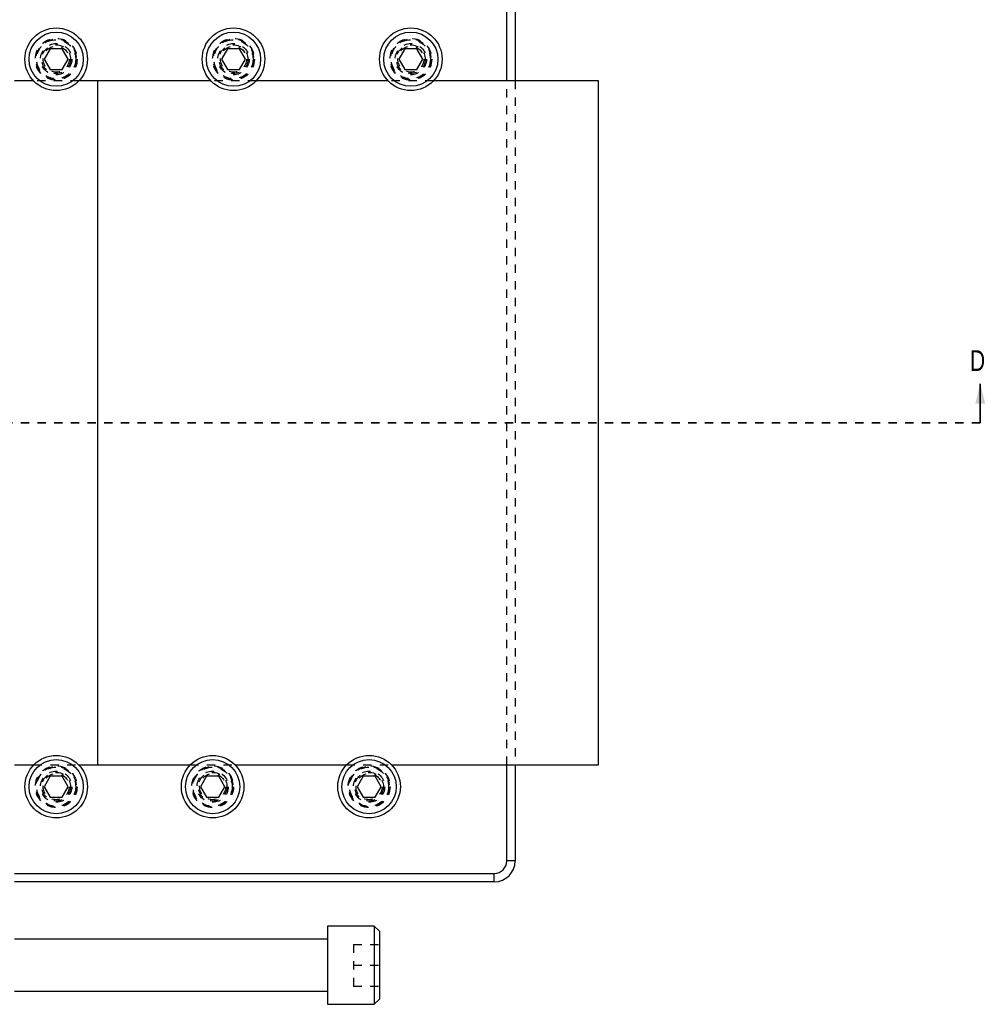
# Model space of a CAD drawing. Header units: inches. Extents: x 1687 to 2505, y -239 to -56.
# Tile 78 of 166: x 1756 to 1768, y -169 to -157. Entities that reach past the tile are written whole.
import ezdxf

# ---------------------------------------------------------------- set-up
doc = ezdxf.new("R2010")
doc.units = ezdxf.units.IN
doc.header["$LTSCALE"] = 0.5
doc.header["$MEASUREMENT"] = 0
doc.linetypes.add('HIDDEN', pattern=[0.225, 0.15, -0.075])
doc.linetypes.add('PHANTOM', pattern=[0.25, 0.125, -0.025, 0.025, -0.025, 0.025, -0.025])
doc.layers.add('SID-M-H', color=4, linetype='HIDDEN')
doc.layers.add('SID-M-S', color=105, linetype='Continuous')
doc.styles.add('SLDTEXTSTYLE0', font='TXT', dxfattribs={"width": 0.595745})

msp = doc.modelspace()

# ---------------------------------------------------------------- linework, layer by layer
at = {"color": 7, "linetype": 'Continuous', "lineweight": 35}
msp.add_line((1767.49678, -162.30955), (1767.49678, -161.83955), dxfattribs=at)
at = {"color": 7, "linetype": 'PHANTOM', "lineweight": 35}
msp.add_line((1767.49678, -162.30955), (1720.22178, -162.30955), dxfattribs=at)
at = {"color": 7, "linetype": 'Continuous', "lineweight": 35}
msp.add_solid([(1767.49678, -161.83955), (1767.43678, -162.07955), (1767.55678, -162.07955)], dxfattribs=at)
at = {"layer": 'SID-M-H'}
for p, q in [((1756.69201, -158.20955), (1756.15155, -158.20955)), ((1758.81701, -158.20955), (1758.27655, -158.20955)), ((1760.94201, -158.20955), (1760.40155, -158.20955)), ((1761.82178, -166.40955), (1761.82178, -158.20955)), ((1761.92178, -158.20955), (1761.92178, -166.40955)), ((1756.15155, -166.40955), (1756.69201, -166.40955)), ((1758.02655, -166.40955), (1758.56701, -166.40955)), ((1759.90155, -166.40955), (1760.44201, -166.40955)), ((1759.98428, -168.55955), (1759.98428, -169.05955)), ((1759.98428, -168.55955), (1760.29678, -168.55955)), ((1759.98428, -168.80955), (1760.29678, -168.80955)), ((1759.98428, -169.05955), (1760.29678, -169.05955))]:
    msp.add_line(p, q, dxfattribs=at)
for centre, radius in [((1756.42178, -157.94955), 0.2505), ((1756.42178, -157.94955), 0.25), ((1756.42178, -157.94955), 0.24219), ((1756.42178, -157.94955), 0.23438), ((1756.42178, -157.94955), 0.1875), ((1756.42178, -157.94955), 0.17188), ((1756.42178, -157.94955), 0.15625), ((1758.54678, -157.94955), 0.2505), ((1758.54678, -157.94955), 0.25), ((1758.54678, -157.94955), 0.24219), ((1758.54678, -157.94955), 0.23438), ((1758.54678, -157.94955), 0.1875), ((1758.54678, -157.94955), 0.17188), ((1758.54678, -157.94955), 0.15625), ((1760.67178, -157.94955), 0.2505), ((1760.67178, -157.94955), 0.25), ((1760.67178, -157.94955), 0.24219), ((1760.67178, -157.94955), 0.23438), ((1760.67178, -157.94955), 0.1875), ((1760.67178, -157.94955), 0.17188), ((1760.67178, -157.94955), 0.15625), ((1756.42178, -166.66955), 0.2505), ((1756.42178, -166.66955), 0.25), ((1756.42178, -166.66955), 0.24219), ((1756.42178, -166.66955), 0.23438), ((1756.42178, -166.66955), 0.1875), ((1756.42178, -166.66955), 0.17188), ((1756.42178, -166.66955), 0.15625), ((1758.29678, -166.66955), 0.2505), ((1758.29678, -166.66955), 0.25), ((1758.29678, -166.66955), 0.24219), ((1758.29678, -166.66955), 0.23438), ((1758.29678, -166.66955), 0.1875), ((1758.29678, -166.66955), 0.17188), ((1758.29678, -166.66955), 0.15625), ((1760.17178, -166.66955), 0.2505), ((1760.17178, -166.66955), 0.25), ((1760.17178, -166.66955), 0.24219), ((1760.17178, -166.66955), 0.23438), ((1760.17178, -166.66955), 0.1875), ((1760.17178, -166.66955), 0.17187), ((1760.17178, -166.66955), 0.15625)]:
    msp.add_circle(centre, radius, dxfattribs=at)
at = {"layer": 'SID-M-S'}
for p, q in [((1761.92178, -156.80955), (1761.92178, -158.20955)), ((1761.82178, -158.20955), (1761.82178, -156.90955)), ((1756.34961, -157.82455), (1756.27744, -157.94955)), ((1756.49395, -157.82455), (1756.34961, -157.82455)), ((1756.56612, -157.94955), (1756.49395, -157.82455)), ((1758.47461, -157.82455), (1758.40244, -157.94955)), ((1758.61895, -157.82455), (1758.47461, -157.82455)), ((1758.69112, -157.94955), (1758.61895, -157.82455)), ((1760.59961, -157.82455), (1760.52744, -157.94955)), ((1760.74395, -157.82455), (1760.59961, -157.82455)), ((1760.81612, -157.94955), (1760.74395, -157.82455)), ((1756.27744, -157.94955), (1756.34961, -158.07455)), ((1756.49395, -158.07455), (1756.56612, -157.94955)), ((1758.40244, -157.94955), (1758.47461, -158.07455)), ((1758.61895, -158.07455), (1758.69112, -157.94955)), ((1760.52744, -157.94955), (1760.59961, -158.07455)), ((1760.74395, -158.07455), (1760.81612, -157.94955)), ((1756.34961, -158.07455), (1756.49395, -158.07455)), ((1758.47461, -158.07455), (1758.61895, -158.07455)), ((1760.59961, -158.07455), (1760.74395, -158.07455)), ((1756.15155, -158.20955), (1755.92178, -158.20955)), ((1758.27655, -158.20955), (1756.69201, -158.20955)), ((1756.92178, -166.40955), (1756.92178, -158.20955)), ((1760.40155, -158.20955), (1758.81701, -158.20955)), ((1762.92178, -158.20955), (1760.94201, -158.20955)), ((1762.92178, -166.40955), (1762.92178, -158.20955)), ((1755.92178, -166.40955), (1756.15155, -166.40955)), ((1756.69201, -166.40955), (1758.02655, -166.40955)), ((1758.56701, -166.40955), (1759.90155, -166.40955)), ((1760.44201, -166.40955), (1762.92178, -166.40955)), ((1761.82178, -167.55955), (1761.82178, -166.40955)), ((1761.92178, -166.40955), (1761.92178, -167.55955)), ((1756.34961, -166.54455), (1756.27744, -166.66955)), ((1756.49395, -166.54455), (1756.34961, -166.54455)), ((1756.56612, -166.66955), (1756.49395, -166.54455)), ((1758.22461, -166.54455), (1758.15244, -166.66955)), ((1758.36895, -166.54455), (1758.22461, -166.54455)), ((1758.44112, -166.66955), (1758.36895, -166.54455)), ((1760.09961, -166.54455), (1760.02744, -166.66955)), ((1760.24395, -166.54455), (1760.09961, -166.54455)), ((1760.31612, -166.66955), (1760.24395, -166.54455)), ((1756.27744, -166.66955), (1756.34961, -166.79455)), ((1756.49395, -166.79455), (1756.56612, -166.66955)), ((1758.15244, -166.66955), (1758.22461, -166.79455)), ((1758.36895, -166.79455), (1758.44112, -166.66955)), ((1760.02744, -166.66955), (1760.09961, -166.79455)), ((1760.24395, -166.79455), (1760.31612, -166.66955)), ((1756.34961, -166.79455), (1756.49395, -166.79455)), ((1758.22461, -166.79455), (1758.36895, -166.79455)), ((1760.09961, -166.79455), (1760.24395, -166.79455)), ((1761.92178, -167.55955), (1761.82178, -167.55955)), ((1755.92178, -167.70955), (1761.67178, -167.70955)), ((1761.67178, -167.80955), (1761.67178, -167.70955)), ((1761.67178, -167.80955), (1755.92178, -167.80955)), ((1760.23428, -168.3408), (1759.67178, -168.3408)), ((1759.67178, -168.3408), (1759.67178, -169.2783)), ((1760.29678, -168.4033), (1760.23428, -168.3408)), ((1760.23428, -168.3408), (1760.23428, -169.2783)), ((1760.29678, -168.4033), (1760.29678, -169.2158)), ((1759.67178, -168.49705), (1755.92178, -168.49705)), ((1755.92178, -169.12205), (1759.67178, -169.12205)), ((1760.23428, -169.2783), (1760.29678, -169.2158)), ((1759.67178, -169.2783), (1760.23428, -169.2783))]:
    msp.add_line(p, q, dxfattribs=at)
for centre, radius in [((1756.42178, -157.94955), 0.375), ((1756.42178, -157.94955), 0.325), ((1758.54678, -157.94955), 0.375), ((1758.54678, -157.94955), 0.325), ((1760.67178, -157.94955), 0.375), ((1760.67178, -157.94955), 0.325), ((1756.42178, -166.66955), 0.375), ((1758.29678, -166.66955), 0.375), ((1760.17178, -166.66955), 0.375), ((1756.42178, -166.66955), 0.325), ((1758.29678, -166.66955), 0.325), ((1760.17178, -166.66955), 0.325)]:
    msp.add_circle(centre, radius, dxfattribs=at)
for radius in [0.25, 0.15]:
    msp.add_arc((1761.67178, -167.55955), radius, 270, 0, dxfattribs=at)

# ---------------------------------------------------------------- texts
at = {"color": 7, "style": 'SLDTEXTSTYLE0', "width": 0.75}
msp.add_text('D', height=0.25, dxfattribs=at).set_placement((1767.37335, -161.68771))

doc.saveas('drawing.dxf')
